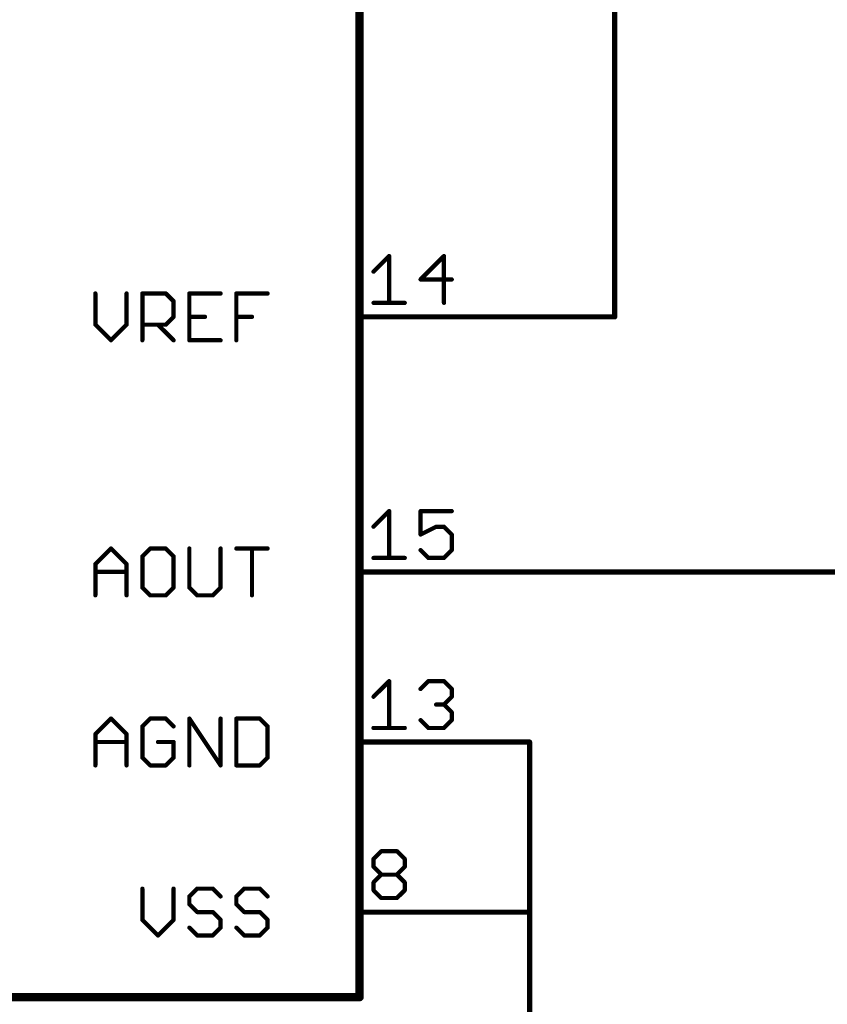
# Model space of a CAD drawing. Extents: x -74 to 107, y -89 to 175.
# Tile 15 of 25: x 13 to 37, y 33 to 62. Entities that reach past the tile are written whole.
import ezdxf

# ---------------------------------------------------------------- set-up
doc = ezdxf.new("R2010")
doc.units = 0
for name, color, linetype in [('91', 94, 'CONTINUOUS'), ('94', 14, 'CONTINUOUS'), ('95', 251, 'CONTINUOUS')]:
    doc.layers.add(name, color=color, linetype=linetype)

msp = doc.modelspace()

# ---------------------------------------------------------------- linework, layer by layer
at = {"layer": '91', "const_width": 0.1524}
for points in [[(30.48, 53.34), (30.48, 71.12)], [(25.4, 53.34), (30.48, 53.34)], [(25.4, 45.72), (43.18, 45.72)], [(25.4, 40.64), (27.94, 40.64)], [(27.94, 40.64), (27.94, 35.56)], [(27.94, 35.56), (25.4, 35.56)], [(27.94, 35.56), (27.94, 5.08)]]:
    msp.add_lwpolyline(points, dxfattribs=at)
at = {"layer": '91', "const_width": 0.0762}
for points in [[(25.4, 53.3781, 1), (25.4, 53.3019)], [(30.4419, 53.34, 1), (30.5181, 53.34)], [(30.48, 53.3019, 1), (30.48, 53.3781)], [(25.4, 45.7581, 1), (25.4, 45.6819)], [(25.4, 40.6781, 1), (25.4, 40.6019)], [(27.9781, 40.64, 1), (27.9019, 40.64)], [(27.94, 40.6019, 1), (27.94, 40.6781)], [(25.4, 35.5981, 1), (25.4, 35.5219)], [(27.9781, 35.56, 1), (27.9019, 35.56)], [(27.9019, 35.56, 1), (27.9781, 35.56)], [(27.94, 35.5219, 1), (27.94, 35.5981)]]:
    msp.add_lwpolyline(points, format="xyb", dxfattribs=at)
at = {"layer": '94'}
for points, const_width in [([(22.86, 73.66), (22.86, 33.02)], 0.254), ([(25.4, 53.34), (22.86, 53.34)], 0.1524), ([(25.4, 45.72), (22.86, 45.72)], 0.1524), ([(25.4, 40.64), (22.86, 40.64)], 0.1524), ([(25.4, 35.56), (22.86, 35.56)], 0.1524), ([(22.86, 33.02), (5.08, 33.02)], 0.254)]:
    msp.add_lwpolyline(points, dxfattribs=dict(at, const_width=const_width))
for points, const_width in [([(22.86, 53.3781, 1), (22.86, 53.3019)], 0.0762), ([(25.4, 53.3019, 1), (25.4, 53.3781)], 0.0762), ([(22.86, 45.7581, 1), (22.86, 45.6819)], 0.0762), ([(25.4, 45.6819, 1), (25.4, 45.7581)], 0.0762), ([(22.86, 40.6781, 1), (22.86, 40.6019)], 0.0762), ([(25.4, 40.6019, 1), (25.4, 40.6781)], 0.0762), ([(22.86, 35.5981, 1), (22.86, 35.5219)], 0.0762), ([(25.4, 35.5219, 1), (25.4, 35.5981)], 0.0762), ([(22.7965, 33.02, 1), (22.9235, 33.02)], 0.127), ([(22.86, 32.9565, 1), (22.86, 33.0835)], 0.127)]:
    msp.add_lwpolyline(points, format="xyb", dxfattribs=dict(at, const_width=const_width))
at = {"layer": '95', "const_width": 0.127}
for points in [[(23.2791, 54.6912), (23.7452, 55.1573)], [(23.7452, 55.1573), (23.7452, 53.7591)], [(25.3815, 55.1573), (24.6824, 54.4582)], [(25.3815, 53.7591), (25.3815, 55.1573)], [(24.6824, 54.4582), (25.6145, 54.4582)], [(14.9736, 54.0397), (14.9736, 53.1076)], [(15.9057, 53.1076), (15.9057, 54.0397)], [(16.3769, 52.6415), (16.3769, 54.0397)], [(16.3769, 54.0397), (17.076, 54.0397)], [(17.076, 54.0397), (17.309, 53.8067)], [(17.309, 53.8067), (17.309, 53.3406)], [(18.7123, 54.0397), (17.7801, 54.0397)], [(17.7801, 54.0397), (17.7801, 52.6415)], [(19.1834, 52.6415), (19.1834, 54.0397)], [(19.1834, 54.0397), (20.1155, 54.0397)], [(23.2791, 53.7591), (24.2112, 53.7591)], [(17.309, 53.3406), (17.076, 53.1076)], [(17.7801, 53.3406), (18.2462, 53.3406)], [(19.1834, 53.3406), (19.6495, 53.3406)], [(14.9736, 53.1076), (15.4396, 52.6415)], [(15.4396, 52.6415), (15.9057, 53.1076)], [(17.076, 53.1076), (16.3769, 53.1076)], [(16.8429, 53.1076), (17.309, 52.6415)], [(17.7801, 52.6415), (18.7123, 52.6415)], [(23.2791, 47.0712), (23.7452, 47.5373)], [(23.7452, 47.5373), (23.7452, 46.1391)], [(25.6145, 47.5373), (24.6824, 47.5373)], [(24.6824, 47.5373), (24.6824, 46.8382)], [(24.6824, 46.8382), (25.1484, 47.0712)], [(25.1484, 47.0712), (25.3815, 47.0712)], [(25.3815, 47.0712), (25.6145, 46.8382)], [(25.6145, 46.8382), (25.6145, 46.3721)], [(14.9736, 45.9536), (15.4396, 46.4197)], [(15.4396, 46.4197), (15.9057, 45.9536)], [(16.6099, 46.4197), (16.3769, 46.1867)], [(17.076, 46.4197), (16.6099, 46.4197)], [(17.309, 46.1867), (17.076, 46.4197)], [(17.7801, 46.4197), (17.7801, 45.2545)], [(18.7123, 45.2545), (18.7123, 46.4197)], [(19.1834, 46.4197), (20.1155, 46.4197)], [(19.6495, 45.0215), (19.6495, 46.4197)], [(16.3769, 46.1867), (16.3769, 45.2545)], [(17.309, 45.2545), (17.309, 46.1867)], [(23.2791, 46.1391), (24.2112, 46.1391)], [(24.9154, 46.1391), (24.6824, 46.3721)], [(25.3815, 46.1391), (24.9154, 46.1391)], [(25.6145, 46.3721), (25.3815, 46.1391)], [(14.9736, 45.0215), (14.9736, 45.9536)], [(15.9057, 45.9536), (15.9057, 45.0215)], [(14.9736, 45.7206), (15.9057, 45.7206)], [(16.3769, 45.2545), (16.6099, 45.0215)], [(17.076, 45.0215), (17.309, 45.2545)], [(17.7801, 45.2545), (18.0132, 45.0215)], [(18.4792, 45.0215), (18.7123, 45.2545)], [(16.6099, 45.0215), (17.076, 45.0215)], [(18.0132, 45.0215), (18.4792, 45.0215)], [(23.2791, 41.9912), (23.7452, 42.4573)], [(23.7452, 42.4573), (23.7452, 41.0591)], [(24.6824, 42.2243), (24.9154, 42.4573)], [(24.9154, 42.4573), (25.3815, 42.4573)], [(25.3815, 42.4573), (25.6145, 42.2243)], [(25.6145, 42.2243), (25.6145, 41.9912)], [(25.3815, 41.7582), (25.1484, 41.7582)], [(25.6145, 41.9912), (25.3815, 41.7582)], [(25.3815, 41.7582), (25.6145, 41.5252)], [(25.6145, 41.5252), (25.6145, 41.2921)], [(14.9736, 40.8736), (15.4396, 41.3397)], [(15.4396, 41.3397), (15.9057, 40.8736)], [(16.6099, 41.3397), (16.3769, 41.1067)], [(17.076, 41.3397), (16.6099, 41.3397)], [(17.309, 41.1067), (17.076, 41.3397)], [(17.7801, 39.9415), (17.7801, 41.3397)], [(17.7801, 41.3397), (18.7123, 39.9415)], [(18.7123, 39.9415), (18.7123, 41.3397)], [(19.1834, 41.3397), (19.1834, 39.9415)], [(19.8825, 41.3397), (19.1834, 41.3397)], [(20.1155, 41.1067), (19.8825, 41.3397)], [(24.9154, 41.0591), (24.6824, 41.2921)], [(25.6145, 41.2921), (25.3815, 41.0591)], [(14.9736, 39.9415), (14.9736, 40.8736)], [(15.9057, 40.8736), (15.9057, 39.9415)], [(16.3769, 41.1067), (16.3769, 40.1745)], [(20.1155, 40.1745), (20.1155, 41.1067)], [(23.2791, 41.0591), (24.2112, 41.0591)], [(25.3815, 41.0591), (24.9154, 41.0591)], [(14.9736, 40.6406), (15.9057, 40.6406)], [(17.309, 40.6406), (16.8429, 40.6406)], [(17.309, 40.1745), (17.309, 40.6406)], [(16.3769, 40.1745), (16.6099, 39.9415)], [(16.6099, 39.9415), (17.076, 39.9415)], [(17.076, 39.9415), (17.309, 40.1745)], [(19.1834, 39.9415), (19.8825, 39.9415)], [(19.8825, 39.9415), (20.1155, 40.1745)], [(23.2791, 37.1443), (23.5121, 37.3773)], [(23.5121, 37.3773), (23.9782, 37.3773)], [(23.9782, 37.3773), (24.2112, 37.1443)], [(23.2791, 36.9112), (23.2791, 37.1443)], [(24.2112, 37.1443), (24.2112, 36.9112)], [(23.5121, 36.6782), (23.2791, 36.9112)], [(24.2112, 36.9112), (23.9782, 36.6782)], [(23.2791, 36.4452), (23.5121, 36.6782)], [(23.2791, 36.2121), (23.2791, 36.4452)], [(23.5121, 36.6782), (23.9782, 36.6782)], [(23.9782, 36.6782), (24.2112, 36.4452)], [(24.2112, 36.4452), (24.2112, 36.2121)], [(16.3769, 36.2597), (16.3769, 35.3276)], [(17.309, 35.3276), (17.309, 36.2597)], [(18.0132, 36.2597), (17.7801, 36.0267)], [(18.4792, 36.2597), (18.0132, 36.2597)], [(18.7123, 36.0267), (18.4792, 36.2597)], [(19.4165, 36.2597), (19.1834, 36.0267)], [(19.8825, 36.2597), (19.4165, 36.2597)], [(20.1155, 36.0267), (19.8825, 36.2597)], [(23.5121, 35.9791), (23.2791, 36.2121)], [(24.2112, 36.2121), (23.9782, 35.9791)], [(17.7801, 36.0267), (17.7801, 35.7936)], [(19.1834, 36.0267), (19.1834, 35.7936)], [(23.9782, 35.9791), (23.5121, 35.9791)], [(17.7801, 35.7936), (18.0132, 35.5606)], [(18.0132, 35.5606), (18.4792, 35.5606)], [(18.4792, 35.5606), (18.7123, 35.3276)], [(19.1834, 35.7936), (19.4165, 35.5606)], [(19.4165, 35.5606), (19.8825, 35.5606)], [(19.8825, 35.5606), (20.1155, 35.3276)], [(16.3769, 35.3276), (16.8429, 34.8615)], [(16.8429, 34.8615), (17.309, 35.3276)], [(18.7123, 35.3276), (18.7123, 35.0945)], [(20.1155, 35.3276), (20.1155, 35.0945)], [(18.0132, 34.8615), (17.7801, 35.0945)], [(18.7123, 35.0945), (18.4792, 34.8615)], [(19.4165, 34.8615), (19.1834, 35.0945)], [(20.1155, 35.0945), (19.8825, 34.8615)], [(18.4792, 34.8615), (18.0132, 34.8615)], [(19.8825, 34.8615), (19.4165, 34.8615)]]:
    msp.add_lwpolyline(points, dxfattribs=at)
at = {"layer": '95', "const_width": 0.0635}
for points in [[(23.7769, 55.1573, 1), (23.7134, 55.1573)], [(23.7676, 55.1348, 1), (23.7227, 55.1797)], [(25.4132, 55.1573, 1), (25.3497, 55.1573)], [(25.4039, 55.1348, 1), (25.359, 55.1797)], [(23.2566, 54.7137, 1), (23.3016, 54.6688)], [(24.6824, 54.4899, 1), (24.6824, 54.4264)], [(24.6599, 54.4806, 1), (24.7048, 54.4357)], [(25.6145, 54.4264, 1), (25.6145, 54.4899)], [(15.0053, 54.0397, 1), (14.9418, 54.0397)], [(15.9375, 54.0397, 1), (15.874, 54.0397)], [(16.4086, 54.0397, 1), (16.3451, 54.0397)], [(16.3769, 54.0714, 1), (16.3769, 54.0079)], [(17.0984, 54.0621, 1), (17.0535, 54.0172)], [(17.076, 54.0079, 1), (17.076, 54.0714)], [(17.3407, 53.8067, 1), (17.2772, 53.8067)], [(17.2865, 53.7842, 1), (17.3314, 53.8291)], [(17.8119, 54.0397, 1), (17.7484, 54.0397)], [(17.7801, 54.0714, 1), (17.7801, 54.0079)], [(18.7123, 54.0079, 1), (18.7123, 54.0714)], [(19.1834, 54.0714, 1), (19.1834, 54.0079)], [(19.2152, 54.0397, 1), (19.1517, 54.0397)], [(20.1155, 54.0079, 1), (20.1155, 54.0714)], [(23.2791, 53.7909, 1), (23.2791, 53.7274)], [(23.7134, 53.7591, 1), (23.7769, 53.7591)], [(24.2112, 53.7274, 1), (24.2112, 53.7909)], [(25.3497, 53.7591, 1), (25.4132, 53.7591)], [(17.2772, 53.3406, 1), (17.3407, 53.3406)], [(17.3314, 53.3181, 1), (17.2865, 53.363)], [(17.7801, 53.3723, 1), (17.7801, 53.3088)], [(18.2462, 53.3088, 1), (18.2462, 53.3723)], [(19.1834, 53.3723, 1), (19.1834, 53.3088)], [(19.6495, 53.3088, 1), (19.6495, 53.3723)], [(14.996, 53.13, 1), (14.9511, 53.0851)], [(14.9418, 53.1076, 1), (15.0053, 53.1076)], [(15.874, 53.1076, 1), (15.9375, 53.1076)], [(15.9282, 53.0851, 1), (15.8833, 53.13)], [(16.3769, 53.1393, 1), (16.3769, 53.0758)], [(16.8654, 53.13, 1), (16.8205, 53.0851)], [(17.0535, 53.13, 1), (17.0984, 53.0851)], [(17.076, 53.0758, 1), (17.076, 53.1393)], [(15.4172, 52.664, 1), (15.4621, 52.619)], [(15.4172, 52.619, 1), (15.4621, 52.664)], [(16.3451, 52.6415, 1), (16.4086, 52.6415)], [(17.2865, 52.619, 1), (17.3314, 52.664)], [(17.7801, 52.6733, 1), (17.7801, 52.6097)], [(17.7484, 52.6415, 1), (17.8119, 52.6415)], [(18.7123, 52.6097, 1), (18.7123, 52.6733)], [(19.1517, 52.6415, 1), (19.2152, 52.6415)], [(23.7769, 47.5373, 1), (23.7134, 47.5373)], [(23.7676, 47.5148, 1), (23.7227, 47.5597)], [(24.6824, 47.569, 1), (24.6824, 47.5055)], [(24.7141, 47.5373, 1), (24.6506, 47.5373)], [(25.6145, 47.5055, 1), (25.6145, 47.569)], [(23.2566, 47.0937, 1), (23.3016, 47.0488)], [(25.1484, 47.103, 1), (25.1484, 47.0395)], [(25.1626, 47.0428, 1), (25.1342, 47.0996)], [(25.4039, 47.0937, 1), (25.359, 47.0488)], [(25.3815, 47.0395, 1), (25.3815, 47.103)], [(24.6682, 46.8666, 1), (24.6966, 46.8098)], [(24.6506, 46.8382, 1), (24.7141, 46.8382)], [(25.6463, 46.8382, 1), (25.5828, 46.8382)], [(25.5921, 46.8157, 1), (25.637, 46.8606)], [(15.4621, 46.4421, 1), (15.4172, 46.3972)], [(15.4621, 46.3972, 1), (15.4172, 46.4421)], [(16.6099, 46.4514, 1), (16.6099, 46.3879)], [(16.6323, 46.3972, 1), (16.5874, 46.4421)], [(17.0984, 46.4421, 1), (17.0535, 46.3972)], [(17.076, 46.3879, 1), (17.076, 46.4514)], [(17.8119, 46.4197, 1), (17.7484, 46.4197)], [(18.744, 46.4197, 1), (18.6805, 46.4197)], [(19.1834, 46.4514, 1), (19.1834, 46.3879)], [(19.6812, 46.4197, 1), (19.6177, 46.4197)], [(20.1155, 46.3879, 1), (20.1155, 46.4514)], [(16.4086, 46.1867, 1), (16.3451, 46.1867)], [(16.3544, 46.2091, 1), (16.3993, 46.1642)], [(17.3407, 46.1867, 1), (17.2772, 46.1867)], [(17.2865, 46.1642, 1), (17.3314, 46.2091)], [(23.2791, 46.1709, 1), (23.2791, 46.1073)], [(24.2112, 46.1073, 1), (24.2112, 46.1709)], [(24.7048, 46.3946, 1), (24.6599, 46.3497)], [(24.9154, 46.1709, 1), (24.9154, 46.1073)], [(24.893, 46.1166, 1), (24.9379, 46.1616)], [(25.359, 46.1616, 1), (25.4039, 46.1166)], [(25.3815, 46.1073, 1), (25.3815, 46.1709)], [(25.5828, 46.3721, 1), (25.6463, 46.3721)], [(25.637, 46.3497, 1), (25.5921, 46.3946)], [(15.0053, 45.9536, 1), (14.9418, 45.9536)], [(14.9511, 45.9761, 1), (14.996, 45.9312)], [(15.9375, 45.9536, 1), (15.874, 45.9536)], [(15.8833, 45.9312, 1), (15.9282, 45.9761)], [(23.7134, 46.1391, 1), (23.7769, 46.1391)], [(14.9736, 45.7523, 1), (14.9736, 45.6888)], [(15.9057, 45.6888, 1), (15.9057, 45.7523)], [(16.3993, 45.277, 1), (16.3544, 45.2321)], [(17.3314, 45.2321, 1), (17.2865, 45.277)], [(17.8026, 45.277, 1), (17.7577, 45.2321)], [(18.7347, 45.2321, 1), (18.6898, 45.277)], [(14.9418, 45.0215, 1), (15.0053, 45.0215)], [(15.874, 45.0215, 1), (15.9375, 45.0215)], [(16.3451, 45.2545, 1), (16.4086, 45.2545)], [(16.6099, 45.0533, 1), (16.6099, 44.9898)], [(16.5874, 44.999, 1), (16.6323, 45.044)], [(17.0535, 45.044, 1), (17.0984, 44.999)], [(17.076, 44.9898, 1), (17.076, 45.0533)], [(17.2772, 45.2545, 1), (17.3407, 45.2545)], [(17.7484, 45.2545, 1), (17.8119, 45.2545)], [(18.0132, 45.0533, 1), (18.0132, 44.9898)], [(17.9907, 44.999, 1), (18.0356, 45.044)], [(18.4568, 45.044, 1), (18.5017, 44.999)], [(18.4792, 44.9898, 1), (18.4792, 45.0533)], [(18.6805, 45.2545, 1), (18.744, 45.2545)], [(19.6177, 45.0215, 1), (19.6812, 45.0215)], [(23.7769, 42.4573, 1), (23.7134, 42.4573)], [(23.7676, 42.4348, 1), (23.7227, 42.4797)], [(24.9154, 42.489, 1), (24.9154, 42.4255)], [(24.9379, 42.4348, 1), (24.893, 42.4797)], [(25.4039, 42.4797, 1), (25.359, 42.4348)], [(25.3815, 42.4255, 1), (25.3815, 42.489)], [(24.6599, 42.2467, 1), (24.7048, 42.2018)], [(25.6463, 42.2243, 1), (25.5828, 42.2243)], [(25.5921, 42.2018, 1), (25.637, 42.2467)], [(23.2566, 42.0137, 1), (23.3016, 41.9688)], [(25.1484, 41.7899, 1), (25.1484, 41.7264)], [(25.4039, 41.7806, 1), (25.359, 41.7357)], [(25.359, 41.7806, 1), (25.4039, 41.7357)], [(25.3815, 41.7264, 1), (25.3815, 41.7899)], [(25.5828, 41.9912, 1), (25.6463, 41.9912)], [(25.637, 41.9688, 1), (25.5921, 42.0137)], [(25.6463, 41.5252, 1), (25.5828, 41.5252)], [(25.5921, 41.5027, 1), (25.637, 41.5476)], [(15.4621, 41.3621, 1), (15.4172, 41.3172)], [(15.4621, 41.3172, 1), (15.4172, 41.3621)], [(16.6099, 41.3714, 1), (16.6099, 41.3079)], [(16.6323, 41.3172, 1), (16.5874, 41.3621)], [(17.0984, 41.3621, 1), (17.0535, 41.3172)], [(17.076, 41.3079, 1), (17.076, 41.3714)], [(17.8119, 41.3397, 1), (17.7484, 41.3397)], [(17.8066, 41.3573, 1), (17.7537, 41.3221)], [(18.744, 41.3397, 1), (18.6805, 41.3397)], [(19.1834, 41.3714, 1), (19.1834, 41.3079)], [(19.2152, 41.3397, 1), (19.1517, 41.3397)], [(19.905, 41.3621, 1), (19.8601, 41.3172)], [(19.8825, 41.3079, 1), (19.8825, 41.3714)], [(24.7048, 41.3146, 1), (24.6599, 41.2697)], [(25.5828, 41.2921, 1), (25.6463, 41.2921)], [(25.637, 41.2697, 1), (25.5921, 41.3146)], [(15.0053, 40.8736, 1), (14.9418, 40.8736)], [(14.9511, 40.8961, 1), (14.996, 40.8512)], [(15.9375, 40.8736, 1), (15.874, 40.8736)], [(15.8833, 40.8512, 1), (15.9282, 40.8961)], [(16.4086, 41.1067, 1), (16.3451, 41.1067)], [(16.3544, 41.1291, 1), (16.3993, 41.0842)], [(17.2865, 41.0842, 1), (17.3314, 41.1291)], [(20.1473, 41.1067, 1), (20.0838, 41.1067)], [(20.0931, 41.0842, 1), (20.138, 41.1291)], [(23.2791, 41.0909, 1), (23.2791, 41.0273)], [(23.7134, 41.0591, 1), (23.7769, 41.0591)], [(24.2112, 41.0273, 1), (24.2112, 41.0909)], [(24.9154, 41.0909, 1), (24.9154, 41.0273)], [(24.893, 41.0366, 1), (24.9379, 41.0816)], [(25.359, 41.0816, 1), (25.4039, 41.0366)], [(25.3815, 41.0273, 1), (25.3815, 41.0909)], [(14.9736, 40.6723, 1), (14.9736, 40.6088)], [(15.9057, 40.6088, 1), (15.9057, 40.6723)], [(16.8429, 40.6723, 1), (16.8429, 40.6088)], [(17.3407, 40.6406, 1), (17.2772, 40.6406)], [(17.309, 40.6088, 1), (17.309, 40.6723)], [(16.3451, 40.1745, 1), (16.4086, 40.1745)], [(16.3993, 40.197, 1), (16.3544, 40.1521)], [(16.6099, 39.9733, 1), (16.6099, 39.9098)], [(17.076, 39.9098, 1), (17.076, 39.9733)], [(17.2772, 40.1745, 1), (17.3407, 40.1745)], [(17.3314, 40.1521, 1), (17.2865, 40.197)], [(19.1834, 39.9733, 1), (19.1834, 39.9098)], [(19.8825, 39.9098, 1), (19.8825, 39.9733)], [(20.0838, 40.1745, 1), (20.1473, 40.1745)], [(20.138, 40.1521, 1), (20.0931, 40.197)], [(14.9418, 39.9415, 1), (15.0053, 39.9415)], [(15.874, 39.9415, 1), (15.9375, 39.9415)], [(16.5874, 39.919, 1), (16.6323, 39.964)], [(17.0535, 39.964, 1), (17.0984, 39.919)], [(17.7484, 39.9415, 1), (17.8119, 39.9415)], [(18.6805, 39.9415, 1), (18.744, 39.9415)], [(18.6859, 39.9239, 1), (18.7387, 39.9591)], [(19.1517, 39.9415, 1), (19.2152, 39.9415)], [(19.8601, 39.964, 1), (19.905, 39.919)], [(23.5121, 37.409, 1), (23.5121, 37.3455)], [(23.5346, 37.3548, 1), (23.4897, 37.3997)], [(24.0006, 37.3997, 1), (23.9557, 37.3548)], [(23.9782, 37.3455, 1), (23.9782, 37.409)], [(23.2566, 37.1667, 1), (23.3016, 37.1218)], [(23.3108, 37.1443, 1), (23.2474, 37.1443)], [(24.243, 37.1443, 1), (24.1795, 37.1443)], [(24.1888, 37.1218, 1), (24.2337, 37.1667)], [(23.3016, 36.9337, 1), (23.2566, 36.8888)], [(23.2474, 36.9112, 1), (23.3108, 36.9112)], [(24.1795, 36.9112, 1), (24.243, 36.9112)], [(24.2337, 36.8888, 1), (24.1888, 36.9337)], [(23.2566, 36.4676, 1), (23.3016, 36.4227)], [(23.3108, 36.4452, 1), (23.2474, 36.4452)], [(23.5121, 36.7099, 1), (23.5121, 36.6464)], [(23.5346, 36.6557, 1), (23.4897, 36.7006)], [(23.4897, 36.6557, 1), (23.5346, 36.7006)], [(24.0006, 36.7006, 1), (23.9557, 36.6557)], [(23.9557, 36.7006, 1), (24.0006, 36.6557)], [(23.9782, 36.6464, 1), (23.9782, 36.7099)], [(24.243, 36.4452, 1), (24.1795, 36.4452)], [(24.1888, 36.4227, 1), (24.2337, 36.4676)], [(16.4086, 36.2597, 1), (16.3451, 36.2597)], [(17.3407, 36.2597, 1), (17.2772, 36.2597)], [(18.0132, 36.2914, 1), (18.0132, 36.2279)], [(18.0356, 36.2372, 1), (17.9907, 36.2821)], [(18.5017, 36.2821, 1), (18.4568, 36.2372)], [(18.4792, 36.2279, 1), (18.4792, 36.2914)], [(19.4165, 36.2914, 1), (19.4165, 36.2279)], [(19.4389, 36.2372, 1), (19.394, 36.2821)], [(19.905, 36.2821, 1), (19.8601, 36.2372)], [(19.8825, 36.2279, 1), (19.8825, 36.2914)], [(23.3016, 36.2346, 1), (23.2566, 36.1897)], [(23.2474, 36.2121, 1), (23.3108, 36.2121)], [(24.1795, 36.2121, 1), (24.243, 36.2121)], [(24.2337, 36.1897, 1), (24.1888, 36.2346)], [(17.8119, 36.0267, 1), (17.7484, 36.0267)], [(17.7577, 36.0491, 1), (17.8026, 36.0042)], [(18.6898, 36.0042, 1), (18.7347, 36.0491)], [(19.2152, 36.0267, 1), (19.1517, 36.0267)], [(19.161, 36.0491, 1), (19.2059, 36.0042)], [(20.0931, 36.0042, 1), (20.138, 36.0491)], [(23.5121, 36.0109, 1), (23.5121, 35.9474)], [(23.4897, 35.9566, 1), (23.5346, 36.0016)], [(23.9557, 36.0016, 1), (24.0006, 35.9566)], [(23.9782, 35.9474, 1), (23.9782, 36.0109)], [(17.7484, 35.7936, 1), (17.8119, 35.7936)], [(17.8026, 35.8161, 1), (17.7577, 35.7712)], [(18.0132, 35.5923, 1), (18.0132, 35.5288)], [(17.9907, 35.5381, 1), (18.0356, 35.583)], [(18.5017, 35.583, 1), (18.4568, 35.5381)], [(18.4792, 35.5288, 1), (18.4792, 35.5923)], [(19.2059, 35.8161, 1), (19.161, 35.7712)], [(19.1517, 35.7936, 1), (19.2152, 35.7936)], [(19.4165, 35.5923, 1), (19.4165, 35.5288)], [(19.394, 35.5381, 1), (19.4389, 35.583)], [(19.905, 35.583, 1), (19.8601, 35.5381)], [(19.8825, 35.5288, 1), (19.8825, 35.5923)], [(16.3451, 35.3276, 1), (16.4086, 35.3276)], [(16.3993, 35.35, 1), (16.3544, 35.3051)], [(17.2772, 35.3276, 1), (17.3407, 35.3276)], [(17.3314, 35.3051, 1), (17.2865, 35.35)], [(18.744, 35.3276, 1), (18.6805, 35.3276)], [(18.6898, 35.3051, 1), (18.7347, 35.35)], [(20.1473, 35.3276, 1), (20.0838, 35.3276)], [(20.0931, 35.3051, 1), (20.138, 35.35)], [(17.8026, 35.117, 1), (17.7577, 35.0721)], [(18.6805, 35.0945, 1), (18.744, 35.0945)], [(18.7347, 35.0721, 1), (18.6898, 35.117)], [(19.2059, 35.117, 1), (19.161, 35.0721)], [(20.0838, 35.0945, 1), (20.1473, 35.0945)], [(20.138, 35.0721, 1), (20.0931, 35.117)], [(16.8205, 34.884, 1), (16.8654, 34.839)], [(16.8205, 34.839, 1), (16.8654, 34.884)], [(18.0132, 34.8933, 1), (18.0132, 34.8297)], [(17.9907, 34.839, 1), (18.0356, 34.884)], [(18.4568, 34.884, 1), (18.5017, 34.839)], [(18.4792, 34.8297, 1), (18.4792, 34.8933)], [(19.4165, 34.8933, 1), (19.4165, 34.8297)], [(19.394, 34.839, 1), (19.4389, 34.884)], [(19.8601, 34.884, 1), (19.905, 34.839)], [(19.8825, 34.8297, 1), (19.8825, 34.8933)]]:
    msp.add_lwpolyline(points, format="xyb", dxfattribs=at)

doc.saveas('drawing.dxf')
